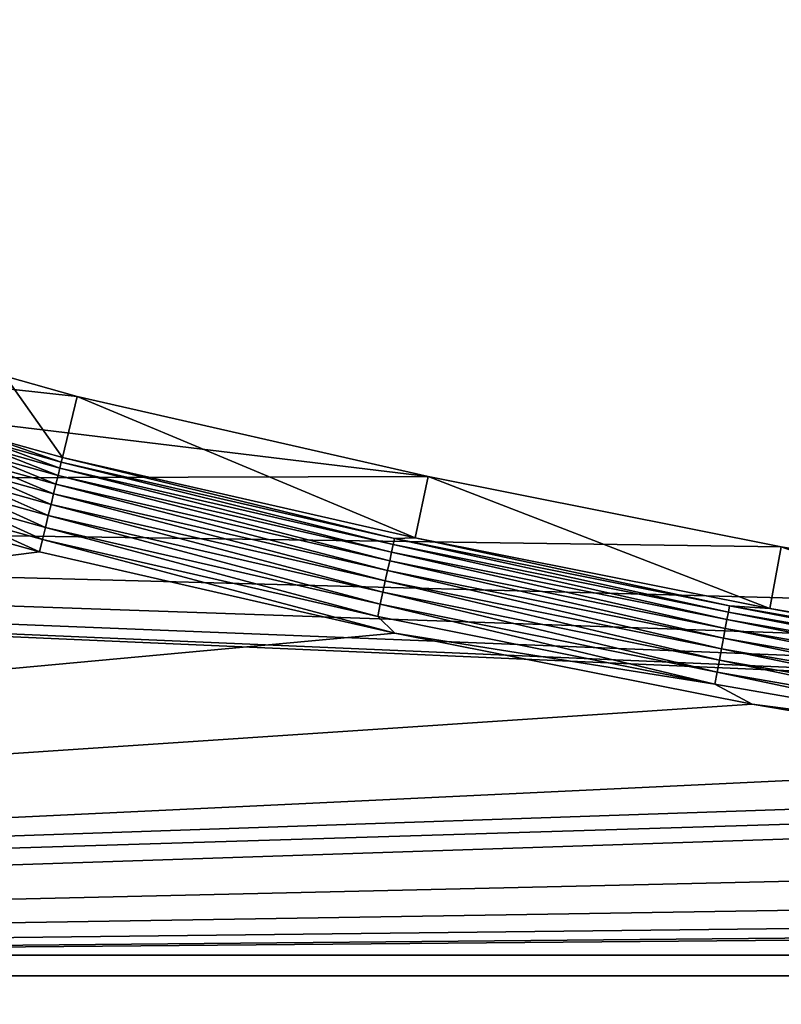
# Model space of a CAD drawing. Extents: x -320 to 320, y -695 to 695.
# Tile 125 of 169: x -135 to -102, y 492 to 535. Entities that reach past the tile are written whole.
import ezdxf

# ---------------------------------------------------------------- set-up
doc = ezdxf.new("R2010")
doc.units = 0
doc.header["$LTSCALE"] = 50.062222
for name, color, linetype in [('1', 7, 'CONTINUOUS'), ('2', 7, 'CONTINUOUS'), ('21', 7, 'CONTINUOUS'), ('22', 7, 'CONTINUOUS'), ('51', 7, 'CONTINUOUS'), ('74', 7, 'CONTINUOUS')]:
    doc.layers.add(name, color=color, linetype=linetype)

msp = doc.modelspace()

# ---------------------------------------------------------------- linework, layer by layer
at = {"layer": '1', "color": 7, "linetype": 'CONTINUOUS'}
for points in [[(-285.235, 514.648), (-282.369, 535.098), (-117.239, 515.109), (-285.235, 514.648)], [(-117.239, 515.109), (-282.369, 535.098), (-132.591, 518.615), (-117.239, 515.109)], [(-132.591, 518.615), (-282.369, 535.098), (-135.743, 519.499), (-132.591, 518.615)], [(-101.794, 512.036), (-285.235, 514.648), (-117.239, 515.109), (-101.794, 512.036)], [(-287.989, 494.182), (-285.235, 514.648), (-23.615, 503.222), (-287.989, 494.182)], [(-23.615, 503.222), (-285.235, 514.648), (-39.337, 504.106), (-23.615, 503.222)], [(-39.337, 504.106), (-285.235, 514.648), (-55.029, 505.43), (-39.337, 504.106)], [(-55.029, 505.43), (-285.235, 514.648), (-70.677, 507.194), (-55.029, 505.43)], [(-70.677, 507.194), (-285.235, 514.648), (-86.27, 509.396), (-70.677, 507.194)], [(-86.27, 509.396), (-285.235, 514.648), (-101.794, 512.036), (-86.27, 509.396)], [(-23.615, 503.222), (-7.874, 502.78), (-287.989, 494.182), (-23.615, 503.222)], [(287.989, 494.182), (-287.989, 494.182), (-7.874, 502.78), (287.989, 494.182)], [(-290.631, 473.702), (-287.989, 494.182), (290.631, 473.702), (-290.631, 473.702)], [(290.631, 473.702), (-287.989, 494.182), (287.989, 494.182), (290.631, 473.702)]]:
    msp.add_3dface(points, dxfattribs=at)
at = {"layer": '2', "color": 7, "linetype": 'CONTINUOUS'}
for points in [[(-281.051, 493.268, 11), (-134.244, 511.816, 11), (-137.865, 512.832, 11), (-281.051, 493.268, 11)], [(-118.701, 508.266, 11), (-134.244, 511.816, 11), (-281.051, 493.268, 11), (-118.701, 508.266, 11)], [(-103.064, 505.154, 11), (-118.701, 508.266, 11), (-281.051, 493.268, 11), (-103.064, 505.154, 11)], [(-87.345, 502.482, 11), (-103.064, 505.154, 11), (-281.051, 493.268, 11), (-87.345, 502.482, 11)], [(-71.558, 500.252, 11), (-87.345, 502.482, 11), (-281.051, 493.268, 11), (-71.558, 500.252, 11)], [(-55.715, 498.466, 11), (-71.558, 500.252, 11), (-281.051, 493.268, 11), (-55.715, 498.466, 11)], [(-39.828, 497.125, 11), (-55.715, 498.466, 11), (-281.051, 493.268, 11), (-39.828, 497.125, 11)], [(-23.909, 496.231, 11), (-39.828, 497.125, 11), (-281.051, 493.268, 11), (-23.909, 496.231, 11)], [(-7.972, 495.784, 11), (-23.909, 496.231, 11), (-281.051, 493.268, 11), (-7.972, 495.784, 11)], [(7.972, 495.784, 11), (-7.972, 495.784, 11), (-281.051, 493.268, 11), (7.972, 495.784, 11)], [(281.051, 493.268, 11), (7.972, 495.784, 11), (-281.051, 493.268, 11), (281.051, 493.268, 11)], [(283.689, 472.826, 11), (281.051, 493.268, 11), (-283.689, 472.826, 11), (283.689, 472.826, 11)], [(-283.689, 472.826, 11), (281.051, 493.268, 11), (-281.051, 493.268, 11), (-283.689, 472.826, 11)]]:
    msp.add_3dface(points, dxfattribs=at)
at = {"layer": '21', "color": 7, "linetype": 'CONTINUOUS'}
for points in [[(-117.812, 512.427, 7.965), (-132.591, 518.615), (-133.239, 515.95, 7.965), (-117.812, 512.427, 7.965)], [(-117.239, 515.109), (-132.591, 518.615), (-117.812, 512.427, 7.965), (-117.239, 515.109)], [(-102.292, 509.339, 7.965), (-117.239, 515.109), (-117.812, 512.427, 7.965), (-102.292, 509.339, 7.965)], [(-101.794, 512.036), (-117.239, 515.109), (-102.292, 509.339, 7.965), (-101.794, 512.036)], [(-86.691, 506.686, 7.965), (-101.794, 512.036), (-102.292, 509.339, 7.965), (-86.691, 506.686, 7.965)], [(-86.27, 509.396), (-101.794, 512.036), (-86.691, 506.686, 7.965), (-86.27, 509.396)]]:
    msp.add_3dface(points, dxfattribs=at)
at = {"layer": '22', "color": 7, "linetype": 'CONTINUOUS'}
for points in [[(-133.239, 515.95, 7.965), (-135.743, 519.499), (-136.575, 516.886, 7.965), (-133.239, 515.95, 7.965)], [(-132.591, 518.615), (-135.743, 519.499), (-133.239, 515.95, 7.965), (-132.591, 518.615)]]:
    msp.add_3dface(points, dxfattribs=at)
at = {"layer": '51', "color": 7, "linetype": 'CONTINUOUS'}
for points in [[(-133.354, 515.477, 8.961), (-118.774, 512.135, 8.961), (-133.289, 515.745, 8.476), (-133.354, 515.477, 8.961)], [(-133.239, 515.95, 7.965), (-133.289, 515.745, 8.476), (-118.716, 512.405, 8.476), (-133.239, 515.95, 7.965)], [(-133.289, 515.745, 8.476), (-118.774, 512.135, 8.961), (-118.716, 512.405, 8.476), (-133.289, 515.745, 8.476)], [(-117.812, 512.427, 7.965), (-133.239, 515.95, 7.965), (-118.716, 512.405, 8.476), (-117.812, 512.427, 7.965)], [(-133.524, 514.778, 9.811), (-118.925, 511.432, 9.811), (-133.433, 515.153, 9.408), (-133.524, 514.778, 9.811)], [(-133.433, 515.153, 9.408), (-118.844, 511.809, 9.408), (-133.354, 515.477, 8.961), (-133.433, 515.153, 9.408)], [(-133.433, 515.153, 9.408), (-118.925, 511.432, 9.811), (-118.844, 511.809, 9.408), (-133.433, 515.153, 9.408)], [(-133.354, 515.477, 8.961), (-118.844, 511.809, 9.408), (-118.774, 512.135, 8.961), (-133.354, 515.477, 8.961)], [(-133.626, 514.357, 10.162), (-119.016, 511.009, 10.162), (-133.524, 514.778, 9.811), (-133.626, 514.357, 10.162)], [(-133.524, 514.778, 9.811), (-119.016, 511.009, 10.162), (-118.925, 511.432, 9.811), (-133.524, 514.778, 9.811)], [(-133.738, 513.897, 10.458), (-119.116, 510.546, 10.458), (-133.626, 514.357, 10.162), (-133.738, 513.897, 10.458)], [(-133.626, 514.357, 10.162), (-119.116, 510.546, 10.458), (-119.016, 511.009, 10.162), (-133.626, 514.357, 10.162)], [(-133.858, 513.405, 10.692), (-119.222, 510.051, 10.692), (-133.738, 513.897, 10.458), (-133.858, 513.405, 10.692)], [(-133.738, 513.897, 10.458), (-119.222, 510.051, 10.692), (-119.116, 510.546, 10.458), (-133.738, 513.897, 10.458)], [(-133.983, 512.889, 10.862), (-119.334, 509.532, 10.862), (-133.858, 513.405, 10.692), (-133.983, 512.889, 10.862)], [(-133.858, 513.405, 10.692), (-119.334, 509.532, 10.862), (-119.222, 510.051, 10.692), (-133.858, 513.405, 10.692)], [(-134.113, 512.357, 10.965), (-119.45, 508.996, 10.965), (-133.983, 512.889, 10.862), (-134.113, 512.357, 10.965)], [(-133.983, 512.889, 10.862), (-119.45, 508.996, 10.965), (-119.334, 509.532, 10.862), (-133.983, 512.889, 10.862)], [(-134.244, 511.816, 11), (-118.701, 508.266, 11), (-134.113, 512.357, 10.965), (-134.244, 511.816, 11)], [(-134.113, 512.357, 10.965), (-118.701, 508.266, 11), (-119.45, 508.996, 10.965), (-134.113, 512.357, 10.965)], [(-118.844, 511.809, 9.408), (-104.172, 508.854, 9.408), (-118.774, 512.135, 8.961), (-118.844, 511.809, 9.408)], [(-118.774, 512.135, 8.961), (-104.11, 509.181, 8.961), (-118.716, 512.405, 8.476), (-118.774, 512.135, 8.961)], [(-118.774, 512.135, 8.961), (-104.172, 508.854, 9.408), (-104.11, 509.181, 8.961), (-118.774, 512.135, 8.961)], [(-117.812, 512.427, 7.965), (-118.716, 512.405, 8.476), (-104.059, 509.452, 8.476), (-117.812, 512.427, 7.965)], [(-118.716, 512.405, 8.476), (-104.11, 509.181, 8.961), (-104.059, 509.452, 8.476), (-118.716, 512.405, 8.476)], [(-102.292, 509.339, 7.965), (-117.812, 512.427, 7.965), (-104.059, 509.452, 8.476), (-102.292, 509.339, 7.965)], [(-118.925, 511.432, 9.811), (-104.243, 508.474, 9.811), (-118.844, 511.809, 9.408), (-118.925, 511.432, 9.811)], [(-118.844, 511.809, 9.408), (-104.243, 508.474, 9.811), (-104.172, 508.854, 9.408), (-118.844, 511.809, 9.408)], [(-119.016, 511.009, 10.162), (-104.323, 508.048, 10.162), (-118.925, 511.432, 9.811), (-119.016, 511.009, 10.162)], [(-118.925, 511.432, 9.811), (-104.323, 508.048, 10.162), (-104.243, 508.474, 9.811), (-118.925, 511.432, 9.811)], [(-119.116, 510.546, 10.458), (-104.41, 507.583, 10.458), (-119.016, 511.009, 10.162), (-119.116, 510.546, 10.458)], [(-119.016, 511.009, 10.162), (-104.41, 507.583, 10.458), (-104.323, 508.048, 10.162), (-119.016, 511.009, 10.162)], [(-119.222, 510.051, 10.692), (-104.503, 507.086, 10.692), (-119.116, 510.546, 10.458), (-119.222, 510.051, 10.692)], [(-119.116, 510.546, 10.458), (-104.503, 507.086, 10.692), (-104.41, 507.583, 10.458), (-119.116, 510.546, 10.458)], [(-119.334, 509.532, 10.862), (-104.601, 506.564, 10.862), (-119.222, 510.051, 10.692), (-119.334, 509.532, 10.862)], [(-119.222, 510.051, 10.692), (-104.601, 506.564, 10.862), (-104.503, 507.086, 10.692), (-119.222, 510.051, 10.692)], [(-119.45, 508.996, 10.965), (-104.703, 506.025, 10.965), (-119.334, 509.532, 10.862), (-119.45, 508.996, 10.965)], [(-119.334, 509.532, 10.862), (-104.703, 506.025, 10.965), (-104.601, 506.564, 10.862), (-119.334, 509.532, 10.862)], [(-104.172, 508.854, 9.408), (-89.426, 506.288, 9.408), (-104.11, 509.181, 8.961), (-104.172, 508.854, 9.408)], [(-104.11, 509.181, 8.961), (-89.374, 506.617, 8.961), (-104.059, 509.452, 8.476), (-104.11, 509.181, 8.961)], [(-104.11, 509.181, 8.961), (-89.426, 506.288, 9.408), (-89.374, 506.617, 8.961), (-104.11, 509.181, 8.961)], [(-102.292, 509.339, 7.965), (-104.059, 509.452, 8.476), (-89.33, 506.889, 8.476), (-102.292, 509.339, 7.965)], [(-104.059, 509.452, 8.476), (-89.374, 506.617, 8.961), (-89.33, 506.889, 8.476), (-104.059, 509.452, 8.476)], [(-86.691, 506.686, 7.965), (-102.292, 509.339, 7.965), (-89.33, 506.889, 8.476), (-86.691, 506.686, 7.965)], [(-119.45, 508.996, 10.965), (-118.701, 508.266, 11), (-104.703, 506.025, 10.965), (-119.45, 508.996, 10.965)], [(-104.243, 508.474, 9.811), (-89.487, 505.906, 9.811), (-104.172, 508.854, 9.408), (-104.243, 508.474, 9.811)], [(-104.172, 508.854, 9.408), (-89.487, 505.906, 9.811), (-89.426, 506.288, 9.408), (-104.172, 508.854, 9.408)], [(-118.701, 508.266, 11), (-103.064, 505.154, 11), (-104.703, 506.025, 10.965), (-118.701, 508.266, 11)], [(-104.323, 508.048, 10.162), (-89.556, 505.479, 10.162), (-104.243, 508.474, 9.811), (-104.323, 508.048, 10.162)], [(-104.243, 508.474, 9.811), (-89.556, 505.479, 10.162), (-89.487, 505.906, 9.811), (-104.243, 508.474, 9.811)], [(-104.41, 507.583, 10.458), (-89.631, 505.012, 10.458), (-104.323, 508.048, 10.162), (-104.41, 507.583, 10.458)], [(-104.323, 508.048, 10.162), (-89.631, 505.012, 10.458), (-89.556, 505.479, 10.162), (-104.323, 508.048, 10.162)], [(-104.503, 507.086, 10.692), (-89.711, 504.512, 10.692), (-104.41, 507.583, 10.458), (-104.503, 507.086, 10.692)], [(-104.41, 507.583, 10.458), (-89.711, 504.512, 10.692), (-89.631, 505.012, 10.458), (-104.41, 507.583, 10.458)], [(-104.601, 506.564, 10.862), (-89.795, 503.987, 10.862), (-104.503, 507.086, 10.692), (-104.601, 506.564, 10.862)], [(-104.503, 507.086, 10.692), (-89.795, 503.987, 10.862), (-89.711, 504.512, 10.692), (-104.503, 507.086, 10.692)], [(-104.703, 506.025, 10.965), (-89.882, 503.446, 10.965), (-104.601, 506.564, 10.862), (-104.703, 506.025, 10.965)], [(-104.601, 506.564, 10.862), (-89.882, 503.446, 10.965), (-89.795, 503.987, 10.862), (-104.601, 506.564, 10.862)], [(-104.703, 506.025, 10.965), (-103.064, 505.154, 11), (-89.882, 503.446, 10.965), (-104.703, 506.025, 10.965)], [(-103.064, 505.154, 11), (-87.345, 502.482, 11), (-89.882, 503.446, 10.965), (-103.064, 505.154, 11)]]:
    msp.add_3dface(points, dxfattribs=at)
at = {"layer": '74', "color": 7, "linetype": 'CONTINUOUS'}
for points in [[(-133.239, 515.95, 7.965), (-136.575, 516.886, 7.965), (-133.289, 515.745, 8.476), (-133.239, 515.95, 7.965)], [(-133.289, 515.745, 8.476), (-136.575, 516.886, 7.965), (-136.455, 516.626, 8.476), (-133.289, 515.745, 8.476)], [(-136.537, 516.363, 8.961), (-133.354, 515.477, 8.961), (-136.455, 516.626, 8.476), (-136.537, 516.363, 8.961)], [(-133.354, 515.477, 8.961), (-133.289, 515.745, 8.476), (-136.455, 516.626, 8.476), (-133.354, 515.477, 8.961)], [(-136.753, 515.676, 9.811), (-133.524, 514.778, 9.811), (-136.637, 516.045, 9.408), (-136.753, 515.676, 9.811)], [(-136.637, 516.045, 9.408), (-133.433, 515.153, 9.408), (-136.537, 516.363, 8.961), (-136.637, 516.045, 9.408)], [(-133.524, 514.778, 9.811), (-133.433, 515.153, 9.408), (-136.637, 516.045, 9.408), (-133.524, 514.778, 9.811)], [(-133.433, 515.153, 9.408), (-133.354, 515.477, 8.961), (-136.537, 516.363, 8.961), (-133.433, 515.153, 9.408)], [(-136.883, 515.263, 10.162), (-133.626, 514.357, 10.162), (-136.753, 515.676, 9.811), (-136.883, 515.263, 10.162)], [(-133.626, 514.357, 10.162), (-133.524, 514.778, 9.811), (-136.753, 515.676, 9.811), (-133.626, 514.357, 10.162)], [(-137.024, 514.812, 10.458), (-133.738, 513.897, 10.458), (-136.883, 515.263, 10.162), (-137.024, 514.812, 10.458)], [(-133.738, 513.897, 10.458), (-133.626, 514.357, 10.162), (-136.883, 515.263, 10.162), (-133.738, 513.897, 10.458)], [(-137.176, 514.329, 10.692), (-133.858, 513.405, 10.692), (-137.024, 514.812, 10.458), (-137.176, 514.329, 10.692)], [(-133.858, 513.405, 10.692), (-133.738, 513.897, 10.458), (-137.024, 514.812, 10.458), (-133.858, 513.405, 10.692)], [(-137.335, 513.822, 10.862), (-133.983, 512.889, 10.862), (-137.176, 514.329, 10.692), (-137.335, 513.822, 10.862)], [(-133.983, 512.889, 10.862), (-133.858, 513.405, 10.692), (-137.176, 514.329, 10.692), (-133.983, 512.889, 10.862)], [(-137.499, 513.299, 10.965), (-134.113, 512.357, 10.965), (-137.335, 513.822, 10.862), (-137.499, 513.299, 10.965)], [(-134.113, 512.357, 10.965), (-133.983, 512.889, 10.862), (-137.335, 513.822, 10.862), (-134.113, 512.357, 10.965)], [(-137.865, 512.832, 11), (-134.244, 511.816, 11), (-137.499, 513.299, 10.965), (-137.865, 512.832, 11)], [(-134.244, 511.816, 11), (-134.113, 512.357, 10.965), (-137.499, 513.299, 10.965), (-134.244, 511.816, 11)]]:
    msp.add_3dface(points, dxfattribs=at)

doc.saveas('drawing.dxf')
